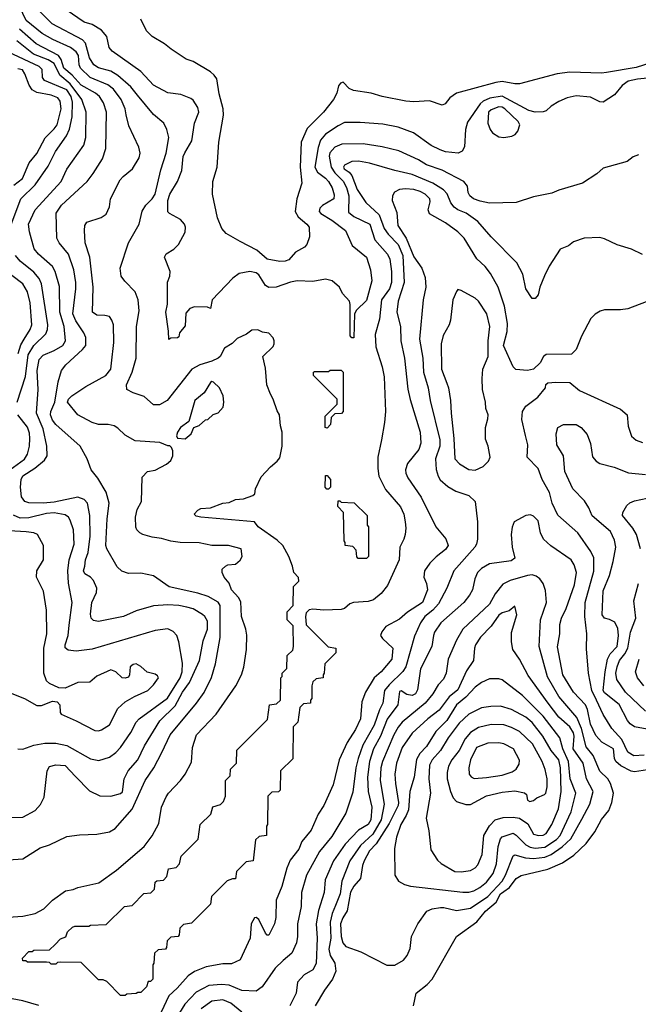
# Model space of a CAD drawing. Extents: x 501367 to 657802, y 482273 to 547541.
# Tile 82 of 256: x 561166 to 565088, y 494035 to 500282. Entities that reach past the tile are written whole.
import ezdxf

# ---------------------------------------------------------------- set-up
doc = ezdxf.new("R2010")
doc.units = 0

msp = doc.modelspace()

# ---------------------------------------------------------------- linework, layer by layer
at = {"layer": '0CON20XD'}
for points in [[(561092.7, 494587.3), (561185, 494594.7), (561265, 494610), (561318.7, 494641.3), (561375, 494695.6), (561455.7, 494754.3), (561505, 494762), (561535, 494776), (561666.9, 494805), (561780.5, 494885), (561955, 495036.7), (562005.8, 495104.2), (562048.5, 495181.5), (562065.5, 495285), (562095, 495350), (562110.6, 495375), (562185.5, 495455), (562215.4, 495495), (562255, 495571.2), (562262.1, 495665), (562288.2, 495745), (562411.8, 495875), (562535.5, 496055), (562572.5, 496125), (562586.6, 496173.4), (562604, 496285), (562606.6, 496376.6), (562600.9, 496415), (562573.1, 496495), (562567.7, 496587.7), (562552.7, 496615), (562510, 496665), (562495, 496706.7), (562463.3, 496745), (562450, 496775), (562450, 496795), (562470, 496815), (562485, 496822.5), (562535, 496826.7), (562565, 496853.3), (562576, 496875), (562570, 496925), (562490, 496945), (562385, 496946.5), (562305, 496962.3), (562183.9, 496963.9), (562125, 496972.2), (562065, 496990.6), (562005, 496998.1), (561947.5, 497015), (561927, 497027), (561908.8, 497045), (561902.1, 497062.1), (561900.6, 497125), (561911.9, 497175), (561938.6, 497225), (561941.7, 497378.3), (561975.9, 497414.1), (562025, 497424.4), (562097.6, 497462.4), (562124, 497485), (562137.5, 497515), (562136.2, 497546.2), (562128.3, 497568.3), (562117.5, 497577.5), (562105, 497577.5), (562055, 497600), (561898.7, 497608.7), (561835, 497645.8), (561789.3, 497689.3), (561765, 497704.2), (561727.3, 497712.7), (561665, 497713.1), (561625, 497725.6), (561534.4, 497775), (561470, 497855), (561474.5, 497875), (561495.8, 497895), (561584.6, 497955.4), (561712.2, 498025), (561744.5, 498065), (561747.2, 498102.8), (561763.7, 498233.7), (561761.5, 498345), (561751.1, 498375), (561735, 498398), (561705, 498405.7), (561655, 498406.5), (561627.5, 498425), (561632.7, 498585), (561611.5, 498775), (561581.9, 498865), (561577.5, 498945), (561580, 498975), (561592.7, 498997.3), (561682.8, 499027.2), (561715, 499048), (561735.6, 499094.4), (561742.5, 499145), (561803.5, 499265), (561822.3, 499287.7), (561880.6, 499335), (561924.4, 499405), (561928.9, 499435), (561922.4, 499472.4), (561857.3, 499607.3), (561841.5, 499678.5), (561834.7, 499715), (561810, 499775), (561760.5, 499840.5), (561725, 499867.9), (561612.3, 499915), (561551.4, 499975), (561544.1, 499995), (561539.8, 500055), (561525, 500078.7), (561487.3, 500105), (561375.7, 500155.7), (561307.7, 500195), (561206.6, 500276.6), (561144.8, 500404.8)], [(562933.3, 496743.3), (562903.3, 496775), (562896.2, 496815), (562872, 496875), (562834, 496945), (562799.3, 496979.3), (562678, 497065), (562655, 497096.7), (562315, 497125.8), (562285, 497132.5), (562273.3, 497145), (562295, 497170), (562315, 497180), (562375, 497183.8), (562455, 497213.8), (562495, 497218.8), (562535, 497238), (562585, 497242), (562645, 497262.5), (562656, 497274), (562662, 497305), (562697.7, 497382.3), (562755.8, 497444.2), (562799.5, 497480.5), (562815, 497502.5), (562830.8, 497575), (562830.8, 497665), (562820, 497705), (562813.8, 497775), (562799.2, 497799.2), (562774.2, 497875), (562755.5, 497905.5), (562733.5, 497965), (562725, 498070), (562706.7, 498145), (562772.3, 498207.7), (562780, 498225), (562780, 498245), (562773.6, 498263.6), (562745, 498292.5), (562705, 498300), (562675, 498313.8), (562638.3, 498311.7), (562605, 498286.7), (562545, 498258), (562513, 498227), (562465, 498198), (562437.1, 498145), (562425, 498133.5), (562385, 498115.2), (562307.3, 498092.7), (562258.5, 498065), (562100.8, 497865), (562052.7, 497837.3), (562015, 497838.6), (561955, 497891.1), (561884.6, 497914.6), (561845.8, 497935.8), (561844.2, 497965), (561879.1, 498045), (561903.6, 498133.6), (561906.7, 498335), (561923.8, 498435), (561918, 498505), (561897.5, 498555), (561831.9, 498621.9), (561809.4, 498655), (561802.2, 498705), (561855.3, 498865), (561924.6, 498985), (561943.3, 499066.7), (561965.5, 499104.5), (562006.1, 499145), (562025, 499175.6), (562061.5, 499328.5), (562095, 499433.8), (562111.9, 499535), (562099.4, 499585), (562080.6, 499625), (562015, 499680.6), (561913.4, 499803.4), (561871.3, 499855), (561788.5, 499928.5), (561745, 499954.3), (561665, 499976.1), (561635.4, 499995.4), (561608.8, 500038.8), (561582.5, 500132.5), (561564.8, 500154.8), (561372.9, 500255), (561283.3, 500345)], [(565230.1, 499919.9), (565083.3, 499905), (565025, 499892), (564985.6, 499865), (564937.5, 499805), (564865, 499759.4), (564845, 499760), (564785, 499790), (564695, 499797.5), (564637.5, 499785), (564585, 499762), (564535, 499733.3), (564505, 499703.3), (564485, 499696.7), (564434.1, 499695.9), (564395, 499705.5), (564225, 499796.4), (564147.3, 499782.7), (564105.4, 499764.6), (564085, 499747.9), (564005, 499632.2), (563992.4, 499585), (563985.6, 499474.4), (563972.7, 499447.3), (563945.6, 499434.4), (563865, 499443.8), (563832, 499455), (563775, 499483.5), (563663.8, 499563.8), (563565, 499598.8), (563468.1, 499618.1), (563325, 499630), (563225, 499629.1), (563185, 499608.7), (563106.1, 499555), (563073.3, 499516.7), (563058.7, 499471.3), (563037.2, 499345), (563053.9, 499313.9), (563105, 499276.9), (563124.1, 499255), (563146.8, 499215), (563160.3, 499169.7), (563157.5, 499145), (563086.3, 499103.7), (563070, 499085), (563064.4, 499065), (563075, 499052.3), (563145, 499009.7), (563230.9, 498945), (563275, 498850), (563365.6, 498775), (563390, 498695), (563399.2, 498625), (563365, 498500), (563301.7, 498438.3), (563290, 498415), (563285, 498262.5), (563273, 498263), (563262.5, 498275), (563262.5, 498475), (563257.5, 498495), (563213.3, 498545), (563193.8, 498585), (563148, 498625), (563105, 498634.5), (563025, 498621.5), (562925.3, 498624.7), (562883, 498617), (562792.5, 498585), (562745, 498582.5), (562725, 498595.8), (562682.6, 498662.6), (562665, 498675.5), (562625, 498684.4), (562558.3, 498671.7), (562517.3, 498642.7), (562387.5, 498505), (562375, 498450), (562357.5, 498457.5), (562275, 498459.2), (562245, 498448.8), (562220.5, 498419.5), (562215, 498340), (562180, 498295), (562175, 498270), (562167, 498263), (562125, 498260), (562111.7, 498251.7), (562110, 498305), (562091.9, 498425), (562104.1, 498475.9), (562104.3, 498615.7), (562118, 498655), (562120, 498685), (562084.1, 498775.9), (562095, 498796.2), (562143.8, 498825), (562174, 498855), (562215.6, 498934.4), (562217.5, 498965), (562212, 498985), (562185, 499014), (562115, 499052), (562105, 499063.3), (562104.6, 499134.6), (562117.8, 499175), (562166.5, 499255), (562193.5, 499325), (562203.6, 499413.6), (562213.8, 499436.2), (562257.9, 499512.1), (562274.2, 499625.8), (562301.5, 499695), (562295.3, 499725.3), (562265, 499770), (562251.3, 499781.3), (562187, 499807), (562105, 499818.5), (562015, 499865.5), (561935, 499952.5), (561752.8, 500082.8), (561734, 500105), (561719.5, 500175), (561684.5, 500215), (561625, 500250.4), (561575, 500266.7), (561460, 500345)], [(565395, 500080.2), (565075, 499978.3), (564885.9, 499945.9), (564855, 499941.4), (564655, 499948.8), (564575, 499937.9), (564335, 499875.4), (564305, 499874), (564225, 499888.6), (564185, 499883.6), (563935, 499815.6), (563893.9, 499786.1), (563863, 499747), (563845, 499738.8), (563765, 499767.8), (563665, 499760.5), (563615, 499764.6), (563465, 499794.6), (563395, 499815.5), (563282.4, 499832.4), (563254.4, 499844.4), (563217.5, 499885), (563200.5, 499879.5), (563188.3, 499861.7), (563177.5, 499815), (563155.5, 499775), (563093.1, 499695), (562989.5, 499590.5), (562950.8, 499505), (562943.7, 499345), (562954.2, 499245), (562924.1, 499145), (562912.3, 499065), (562930.8, 499030.8), (562987.7, 498985), (563000.8, 498965), (563004.7, 498905), (562987.2, 498855), (562971, 498839), (562915, 498805.8), (562871.9, 498758.1), (562850.4, 498749.6), (562815, 498746.4), (562735, 498763.1), (562669.2, 498819.2), (562564.2, 498875), (562475.3, 498925.3), (562447.7, 498957.7), (562419.6, 499025), (562388.8, 499175), (562390.5, 499255), (562418.2, 499345), (562428.8, 499505), (562458.8, 499675), (562455.5, 499715), (562430.2, 499810.2), (562415.7, 499905.7), (562399.8, 499929.8), (562375, 499951.5), (562265.4, 500015.4), (562222.2, 500032.2), (562126, 500095), (562085, 500129.2), (562005, 500175.7), (561971.1, 500211.1), (561935, 500284)], [(561095, 494951.4), (561185, 494958.6), (561295, 495026.7), (561355, 495047.5), (561465, 495099.5), (561545, 495110.5), (561655, 495114.2), (561735, 495129.5), (561770.6, 495149.4), (561878.3, 495271.7), (561962.3, 495455), (562017.3, 495535), (562067.6, 495632.4), (562119.6, 495745), (562286.9, 495945), (562335, 496012.9), (562382.2, 496107.8), (562406.9, 496195), (562437.9, 496362.1), (562437.8, 496565), (562425, 496586.7), (562361.2, 496621.2), (562295, 496643), (562114, 496684), (562015, 496753.1), (561935, 496769.5), (561855, 496768.1), (561813, 496783), (561785, 496809.2), (561718.4, 496925), (561712.5, 496945), (561720.5, 497115), (561733.4, 497215), (561713.8, 497285), (561662.2, 497372.2), (561618.6, 497425), (561594.4, 497495), (561549.1, 497575), (561395, 497713.6), (561375, 497740.5), (561360.7, 497775), (561363.4, 497795), (561388.8, 497855), (561410.8, 497985), (561432, 498055), (561458.9, 498091.1), (561565, 498188.5), (561585.9, 498215), (561584.7, 498265), (561573.2, 498295), (561555, 498320.5), (561522, 498372), (561503.2, 498415), (561521.7, 498575), (561521.6, 498615), (561508.9, 498695), (561475, 498793.3), (561417.1, 498865), (561402, 498895), (561398.1, 499055), (561432, 499105), (561594.5, 499255), (561632.7, 499305), (561690.5, 499399.5), (561712.7, 499465), (561716.4, 499695), (561698.4, 499755), (561671.3, 499795), (561646.3, 499816.3), (561555, 499865.6), (561498.9, 499928.9), (561445.1, 499975), (561429, 500029), (561411.9, 500055), (561269.5, 500129.5), (561165, 500220.6)], [(561105, 495220), (561185, 495222.9), (561263.8, 495265), (561298.7, 495301.3), (561322.1, 495347.9), (561340, 495515), (561355.8, 495544.2), (561395, 495554.3), (561455, 495548.9), (561520.2, 495480.2), (561608.9, 495388.9), (561675, 495357.5), (561745, 495355.7), (561805, 495372.2), (561818.3, 495381.7), (561828.2, 495465), (561853.1, 495516.9), (561915.3, 495585), (561957.9, 495675), (562055, 495833.9), (562152, 495928), (562198.1, 496015), (562243.1, 496076.9), (562306.1, 496215), (562330, 496340), (562357.3, 496415), (562356.5, 496465), (562340, 496495), (562325, 496508.2), (562265, 496543.6), (562225, 496554.6), (562175.9, 496565.9), (562105, 496569.6), (562015, 496562.3), (561905, 496530.9), (561825, 496494.6), (561665, 496462.9), (561635, 496469.2), (561619.4, 496485), (561615, 496510), (561623.8, 496585), (561653.1, 496646.9), (561655.4, 496675), (561635, 496722.5), (561615, 496744), (561578.8, 496765), (561570.8, 496785), (561580, 496815), (561582.5, 496855), (561599.5, 496900.5), (561612.5, 497005), (561611.1, 497135), (561595.4, 497215), (561575, 497237.7), (561535, 497251.3), (561385, 497220.5), (561314, 497214), (561225, 497216.9), (561198, 497225), (561177.9, 497255), (561171.6, 497315), (561175.3, 497365), (561185, 497387.5), (561262.9, 497437.1), (561323.9, 497486.1), (561339.4, 497515), (561337.8, 497575), (561314, 497685), (561271.6, 497785), (561282.4, 497935), (561277.1, 498055), (561288.7, 498125), (561315, 498153.4), (561385, 498182.7), (561439.5, 498215), (561456.8, 498245), (561447, 498335), (561420.9, 498425), (561418.1, 498588.1), (561391.3, 498685), (561374.6, 498715), (561284.5, 498795), (561257.2, 498827.2), (561228, 498935), (561222.9, 498985), (561263.9, 499075), (561428.2, 499255), (561465, 499332.9), (561571.8, 499485), (561585.3, 499535), (561586.6, 499695), (561560.8, 499775), (561485.1, 499875.1), (561420.5, 499930.5), (561383.7, 500003.7), (561347, 500027), (561252.7, 500062.7), (561147.7, 500147.7)], [(561104.7, 498965), (561173, 499145), (561265.2, 499234.8), (561347.5, 499352.5), (561394.1, 499445), (561462.9, 499545), (561482.4, 499587.6), (561499.8, 499665), (561501.4, 499758.6), (561492.4, 499795), (561465, 499836.7), (561323.3, 499895), (561310, 499915), (561309.5, 499965), (561289.6, 499985), (561095, 500076.5)], [(561128.7, 499231.3), (561183.8, 499275), (561225.8, 499374.2), (561275, 499431.9), (561327, 499533), (561385, 499588.2), (561403, 499615), (561428.3, 499715), (561422.9, 499765), (561407.3, 499785), (561365, 499803.8), (561275, 499819.5), (561245, 499837.2), (561225.7, 499865.7), (561198.5, 499938.5), (561183.2, 499963.2), (561155, 499969.2)], [(564235, 499534.7), (564286.4, 499543.6), (564306.8, 499553.2), (564325.3, 499575), (564336.7, 499615), (564326.1, 499636.1), (564242.4, 499715), (564225, 499727), (564205, 499728), (564155, 499709), (564139.4, 499695), (564134.1, 499625), (564148.8, 499585), (564165, 499563.2), (564205, 499539.2), (564235, 499534.7)], [(565090, 499425), (565055, 499412.5), (565017.7, 499382.3), (564865, 499338.8), (564825, 499304), (564735.4, 499244.6), (564585, 499200), (564541.2, 499181.2), (564425, 499158), (564315, 499121.1), (564145, 499118.4), (564085, 499130), (564044.3, 499144.3), (564021.1, 499165), (564010.5, 499185), (564005.5, 499225), (563981.9, 499255), (563845, 499327.2), (563745, 499361.4), (563695, 499391.6), (563570.5, 499449.5), (563465, 499475.9), (563344.3, 499494.3), (563207.9, 499492.1), (563165, 499473.3), (563133.4, 499436.6), (563127.6, 499415), (563140, 499345), (563165, 499309), (563216.6, 499256.6), (563237.8, 499217.8), (563253.7, 499165), (563250.9, 499060.9), (563285, 499033.4), (563385.2, 498985), (563417.2, 498885), (563498.1, 498795), (563513.2, 498763.2), (563522.7, 498685), (563523.2, 498615), (563510.8, 498575), (563461.2, 498505), (563447.4, 498382.6), (563420.8, 498285), (563423.8, 498205), (563465, 498080), (563476.1, 498016.1), (563484.6, 497795), (563478.9, 497725), (563459.4, 497615), (563437.1, 497505), (563436.3, 497433.7), (563443.8, 497385), (563485, 497300), (563580.8, 497190.8), (563601.2, 497145), (563611, 497095), (563614.8, 497055), (563610.5, 497015), (563602.2, 496985), (563576.8, 496935), (563573.1, 496855), (563497.5, 496692.5), (563457.9, 496642.1), (563409.1, 496600.9), (563375, 496590), (563282.5, 496585), (563260, 496575), (563225, 496546.7), (563205, 496540), (563095, 496536.2), (563025, 496542.5), (563001.7, 496538.3), (562981.7, 496518.3), (562977.5, 496495), (562981.7, 496441.7), (563121.7, 496301.7), (563170, 496295), (563170, 496265), (563100, 496195), (563097.5, 496135), (563090, 496125), (563090, 496105), (563045, 496100), (563025, 496080), (563017.5, 496055), (563017.5, 495975), (563010, 495965), (563010, 495945), (562965, 495940), (562941.7, 495918.3), (562930, 495825), (562900, 495795), (562897, 495593), (562820, 495515), (562817, 495393), (562807, 495383), (562765, 495380), (562740, 495355), (562737.5, 495175), (562730, 495165), (562730, 495105), (562685, 495100), (562661.7, 495078.3), (562647.5, 494945), (562601.7, 494938.3), (562541.7, 494878.3), (562535, 494830), (562515, 494830), (562481.7, 494818.3), (562381.7, 494718.3), (562375, 494670), (562255, 494550), (562205, 494540), (562181.7, 494518.3), (562177.5, 494475), (562170, 494465), (562125, 494460), (562101.7, 494438.3), (562097.5, 494395), (562090, 494385), (562045, 494380), (562021.7, 494358.3), (562017.5, 494295), (562010, 494285), (562010, 494195), (561995, 494180), (561981.7, 494178.3), (561970, 494145), (561935, 494110), (561915, 494110), (561905, 494102.5), (561845, 494100), (561835, 494090), (561805, 494090), (561718.3, 494178.3), (561695, 494190), (561665, 494190), (561555, 494300), (561425, 494302.5), (561405, 494300), (561395, 494290), (561365, 494290), (561355, 494300), (561335, 494302.5), (561215, 494302.5), (561205, 494310), (561185, 494310), (561183, 494327), (561225, 494370), (561245, 494370), (561255, 494377.5), (561355, 494380), (561390, 494415), (561425, 494450), (561458.3, 494461.7), (561470, 494495), (561500, 494525), (561515, 494530), (561605, 494530), (561615, 494537.5), (561715, 494540), (561830, 494655), (561878.3, 494661.7), (561953, 494737), (561998.3, 494741.7), (562020, 494765), (562025, 494810), (562035, 494817.5), (562078.3, 494821.7), (562100, 494845), (562110, 494895), (562158.3, 494901.7), (562180, 494925), (562190, 494975), (562298.3, 495081.7), (562310, 495175), (562378.3, 495241.7), (562391.7, 495288.3), (562438.3, 495301.7), (562458.3, 495321.7), (562470, 495355), (562470, 495455), (562500, 495485), (562503, 495527), (562540, 495565), (562543, 495647), (562738.3, 495841.7), (562750, 495935), (562795, 495940), (562820, 495965), (562822.5, 496105), (562830, 496115), (562830, 496135), (562860, 496165), (562863, 496247), (562898.3, 496281.7), (562902.5, 496305), (562900, 496435), (562863, 496473), (562862.5, 496525), (562900, 496565), (562902.5, 496685), (562935, 496720), (562933.3, 496743.3)], [(565115, 498791.2), (565045, 498825.8), (564955, 498854), (564875, 498892), (564845, 498900), (564745, 498896.2), (564678.3, 498871.7), (564645, 498846.7), (564593.3, 498825), (564522.6, 498717.4), (564494.2, 498655.8), (564464, 498585), (564453.3, 498535), (564435, 498513.3), (564415, 498513.3), (564374.4, 498575), (564357.3, 498667.3), (564319.3, 498739.3), (564155, 498904), (564071.5, 499001.5), (563997.1, 499055), (563945, 499075.3), (563921.2, 499091.2), (563899.9, 499119.9), (563876.4, 499176.4), (563852.6, 499202.6), (563785, 499243.9), (563655, 499300), (563544.8, 499324.8), (563385, 499371.3), (563315, 499384), (563271.3, 499381.3)], [(563271.3, 499381.3), (563225, 499359.5), (563219.3, 499345), (563224.1, 499335), (563254.5, 499314.5), (563272.7, 499292.7), (563305.4, 499205), (563361.3, 499121.3), (563444.4, 499044.4), (563476.8, 498956.8), (563501.7, 498921.7), (563565.4, 498855.4), (563594.5, 498785), (563603.1, 498615), (563566.7, 498495), (563558.2, 498425), (563580.4, 498335), (563581.8, 498245), (563606.7, 498135), (563627.8, 497937.8), (563642, 497872), (563704.6, 497665), (563710.5, 497595), (563696, 497554), (563624.6, 497465.4), (563612.5, 497425), (563614.6, 497404.6), (563626.9, 497375), (563711.2, 497251.2), (563803.8, 497063.8), (563868.3, 496988.3), (563882.9, 496945), (563865, 496920), (563806.1, 496873.9), (563766.7, 496833.3), (563731.9, 496785), (563728.1, 496745), (563745.5, 496705), (563751.8, 496665), (563719.5, 496585), (563625, 496522.5), (563575, 496478.5), (563488.7, 496431.3), (563461.4, 496398.6), (563454.4, 496375), (563466, 496355), (563531.2, 496295), (563525.6, 496225), (563458.9, 496145), (563414, 496106), (563358.9, 496015), (563335.4, 495954.6), (563326.2, 495845), (563295, 495777.5), (563241.5, 495695), (563190.9, 495585), (563153.3, 495426.7), (563094.6, 495295.4), (563059.6, 495240.4), (563015, 495140), (562955, 495067.5), (562935, 495019.2), (562880.9, 494949.1), (562860.9, 494899.1), (562827.9, 494782.1), (562793.1, 494695), (562790, 494585), (562781.9, 494545), (562745, 494473.3), (562735, 494473.3), (562725, 494486.7), (562683.4, 494573.4), (562665, 494585.8), (562655, 494582.5), (562633.5, 494545), (562627.5, 494455), (562564.2, 494315.8), (562508.3, 494291.7), (562455, 494290.4), (562347.4, 494272.6), (562275, 494243.1), (562234.3, 494215.7), (562163.8, 494136.2), (562111.7, 494088.3), (562062.7, 493985)], [(565137.7, 498492.3), (565023, 498447), (564975, 498440), (564875, 498440), (564847.3, 498432.7), (564815, 498413.3), (564786.7, 498385), (564727.3, 498272.7), (564695, 498190), (564665, 498160), (564505, 498158), (564488, 498145), (564465.9, 498104.1), (564425, 498063.3), (564385, 498056.2), (564312.9, 498062.9), (564295, 498080), (564233.8, 498215), (564256, 498304), (564258.5, 498355), (564240.9, 498465), (564200.8, 498585), (564152.1, 498672.1), (564116.9, 498715), (564063.8, 498765), (563983.9, 498895), (563945, 498935.3), (563865, 498993.4), (563765, 499050), (563755.3, 499075), (563768.2, 499125), (563766.7, 499145), (563736.9, 499175), (563705, 499192), (563665, 499203.7), (563612.5, 499207.5), (563575, 499204.3), (563542.9, 499187.1), (563530, 499165), (563528.3, 499135), (563558.4, 499058.4), (563564.8, 498975), (563616.2, 498895), (563665, 498777.5), (563716.8, 498705), (563736.8, 498645), (563740.8, 498585), (563725.4, 498505), (563702.2, 498255), (563722.5, 498135), (563726.3, 498046.3), (563755.8, 497945), (563768.2, 497865), (563830.2, 497615), (563830.2, 497575), (563803, 497495), (563807.6, 497427.6), (563819.6, 497385), (563832.7, 497362.7), (563880.3, 497320.3), (563931.2, 497291.2), (564013.4, 497263.4), (564054.5, 497225), (564067.9, 497095), (564067.9, 496985), (564062.7, 496955), (564052.7, 496935), (563918, 496785), (563874.3, 496674.3), (563821.1, 496575), (563785, 496535.2), (563734.1, 496495.9), (563707.7, 496455), (563669, 496371), (563614.3, 496175.7), (563595, 496147.2), (563507.9, 496062.1), (563478.4, 496025), (563468.9, 495945), (563447.6, 495902.4), (563413.6, 495806.4), (563341.3, 495678.7), (563311.6, 495595), (563298, 495535), (563279.4, 495380.6), (563235, 495247.5), (563145, 495099.5), (563066.2, 495003.8), (562985.3, 494855), (562953.6, 494745), (562950.6, 494655), (562928, 494545), (562928.2, 494465), (562921.6, 494425), (562891.8, 494358.2), (562837, 494313), (562785.4, 494265), (562704.1, 494145.9), (562665, 494118.8), (562575, 494122.2), (562495.2, 494155.2), (562445, 494161.1), (562365.8, 494155), (562285, 494110.9), (562214.1, 494035.9), (562065.2, 493794.8)], [(561150.2, 497855), (561202.6, 498017.4), (561219.2, 498155), (561255, 498214.2), (561331.4, 498288.6), (561341.8, 498315), (561344.1, 498345.9), (561305.2, 498605.2), (561288.9, 498638.9), (561255, 498680.8), (561169.4, 498749.4), (561139.7, 498785)], [(561155.4, 498164.6), (561172.3, 498217.7), (561194.6, 498255.4), (561232.3, 498315), (561243.3, 498345), (561231.7, 498485), (561215.6, 498555.6), (561185, 498605.4), (561055.6, 498705)], [(564055, 497424.3), (564105, 497446), (564139.3, 497480.7), (564150, 497505), (564136.2, 497575), (564120.5, 497620.5), (564120, 497695), (564135, 497750), (564135.7, 497775), (564122, 497815), (564120, 497855), (564101.4, 497935), (564098.1, 498005), (564102.5, 498065), (564136.7, 498145), (564136.6, 498245), (564146.2, 498335), (564129.1, 498415), (564075.6, 498495), (564055, 498515.6), (563965, 498563.8), (563945, 498568.8), (563935, 498557.5), (563912.5, 498505), (563897.1, 498375), (563888.6, 498345), (563851.5, 498278.5), (563837.7, 498225), (563840.7, 498065), (563874.4, 497975), (563885.6, 497945), (563898.2, 497865), (563901.1, 497785), (563919.8, 497625), (563924.5, 497495), (563955, 497464.2), (564015, 497427.5), (564055, 497424.3)], [(563115, 497690), (563102.5, 497695), (563103, 497767), (563178.3, 497841.7), (563180, 497875), (563030, 498025), (563030, 498045), (563035, 498050), (563125, 498050), (563135, 498057.5), (563205, 498057.5), (563217.5, 498045), (563217.5, 497795), (563207, 497783), (563165, 497780), (563141.7, 497758.3), (563137, 497713), (563115, 497690)], [(562215, 497623.3), (562252.5, 497655), (562270, 497695), (562305, 497707.5), (562345, 497742.5), (562360, 497745), (562393, 497777), (562425, 497787.5), (562455.9, 497824.1), (562460, 497855), (562455.9, 497895.9), (562432, 497945), (562395, 497982.5), (562385, 497985.7), (562375, 497979.2), (562336.2, 497913.8), (562277.5, 497865), (562238, 497732), (562186.2, 497695), (562166, 497665), (562161.2, 497641.2), (562167, 497627), (562215, 497623.3)], [(565125, 495615.5), (565061.2, 495611.2), (565021.7, 495635), (564983.7, 495713.7), (564920.8, 495785), (564865, 495873.5), (564823.8, 495965), (564793, 496025), (564772.5, 496135), (564760.7, 496289.3), (564763.1, 496385), (564749.8, 496495), (564752.3, 496585), (564807.6, 496782.4), (564807.2, 496867.2), (564788.1, 496908.1), (564704.5, 497025), (564578.3, 497138.3), (564542.7, 497215), (564525, 497280.8), (564478.9, 497365), (564453.8, 497435), (564383.5, 497505), (564387.5, 497585), (564373.1, 497643.1), (564349.5, 497745), (564354.6, 497795.4), (564375, 497829.2), (564452.5, 497887.5), (564500, 497945), (564503, 497967), (564515, 497977.5), (564565, 497982.5), (564655, 497980), (564715, 497930), (564975, 497811.5), (565018.6, 497775), (565023.4, 497703.4), (565045, 497638.8), (565075, 497614), (565115, 497600)], [(561102.7, 497425), (561197.5, 497492.5), (561215.2, 497524.8), (561227.7, 497575), (561230.6, 497625), (561228.8, 497658.8), (561215, 497695.5), (561153.7, 497775)], [(565145, 495781.2), (565065, 495796.1), (565036.5, 495815), (565019.6, 495835), (564966.6, 495936.6), (564875, 496010), (564865.3, 496025), (564877.5, 496145), (564893.5, 496225), (564910.9, 496259.1), (564955.2, 496305), (564963.1, 496375), (564959.4, 496419.4), (564938.9, 496458.9), (564906.9, 496476.9), (564875, 496485.6), (564859.6, 496505), (564865, 496657.5), (564905.3, 496754.7), (564930, 496845), (564946.2, 496935), (564938.5, 496978.5), (564911.2, 497035), (564795, 497134.4), (564775.4, 497185.4), (564748, 497228), (564673.1, 497305), (564623.1, 497415), (564614.4, 497514.4), (564572.7, 497585), (564567.1, 497655), (564578.8, 497695), (564615, 497712.5), (564695, 497712.9), (564726, 497695), (564765, 497650), (564785, 497592.5), (564798.8, 497508.8), (564820.5, 497480.5), (564845, 497465.8), (564935, 497442), (565025.6, 497405.6), (565135, 497397.1)], [(563125, 497302.5), (563113, 497303), (563102.5, 497315), (563105, 497390), (563115, 497390), (563137.5, 497365), (563137.5, 497315), (563125, 497302.5)], [(563365, 496862.5), (563313, 496863), (563303, 496873), (563300, 496915), (563278.3, 496938.3), (563230, 496945), (563230, 496965), (563222.5, 496975), (563220, 497155), (563183, 497193), (563185, 497230), (563195, 497230), (563205, 497220), (563287, 497217), (563370, 497135), (563370, 497075), (563377.5, 497065), (563377.5, 496875), (563365, 496862.5)], [(565102.9, 496925), (565076.9, 497015), (565054.6, 497055), (564987.3, 497135), (564990, 497155), (565015, 497198.6), (565035, 497216.5), (565065, 497228.8), (565145, 497245.4)], [(561155, 495655.5), (561185, 495653.5), (561255, 495678.7), (561325, 495690.9), (561395, 495690.9), (561465, 495677.3), (561615, 495592.1), (561668.3, 495581.7), (561735, 495603.1), (561775, 495632.3), (561806.2, 495665), (561871.2, 495758.8), (561904.6, 495825), (561922.7, 495845), (562103.3, 495976.7), (562183.6, 496105), (562195.6, 496145), (562198.7, 496198.7), (562174.7, 496334.7), (562161.5, 496375), (562139.5, 496399.5), (562105, 496416.1), (562025, 496406.8), (561625, 496288), (561525, 496275.3), (561472.5, 496282.5), (561455.4, 496295.4), (561454.1, 496315), (561473.6, 496375), (561479.9, 496440.1), (561498.6, 496585), (561476.2, 496706.2), (561472.2, 496785), (561480, 496855), (561512, 496955), (561508, 497045), (561486.6, 497106.6), (561474.8, 497124.8), (561455, 497139.2), (561385, 497151.9), (561335, 497147.8), (561225, 497121), (561169.8, 497119.8), (561127.1, 497137.1)], [(565147.6, 495522.4), (565065, 495509.6), (565044.1, 495514.1), (564978.5, 495548.5), (564945.6, 495575), (564937.5, 495595), (564931.8, 495655), (564857.3, 495697.3), (564819.9, 495739.9), (564785, 495811.4), (564766.3, 495905), (564754.4, 495934.4), (564677.3, 496015), (564610.4, 496125), (564576.9, 496303.1), (564590, 496385), (564591.5, 496445), (564601.4, 496485), (564631.8, 496545), (564684.7, 496695), (564697.5, 496775), (564682.8, 496822.8), (564663.1, 496855), (564533.8, 496943.8), (564487.8, 496985), (564469.1, 497025), (564453.1, 497103.1), (564425, 497132), (564405, 497139.2), (564375, 497136), (564301.2, 497095), (564288.3, 497061.7), (564282.5, 497015), (564288.6, 496935), (564305.4, 496864.6), (564281.4, 496848.6), (564145, 496829.6), (564095, 496799.2), (564069.1, 496775), (564051.5, 496735), (564036.4, 496663.6), (564019.1, 496630.9), (563983.3, 496585), (563835.8, 496454.2), (563797.1, 496395), (563789.2, 496375), (563780.4, 496305), (563706.5, 496163.5), (563689.2, 496029.2), (563675, 496005.4), (563655, 495993.4), (563620, 496000), (563585, 496024.4), (563575, 496018.9), (563564.1, 495935), (563496.6, 495843.4), (563454, 495736), (563410.2, 495655), (563383.2, 495575), (563370.4, 495475), (563375.7, 495385), (563399, 495285), (563392.7, 495205), (563375, 495175.3), (563315, 495138.9), (563229.3, 495050.7), (563155, 494944.5), (563102.9, 494825), (563097.5, 494745), (563061, 494629), (563045.8, 494545), (563052.8, 494455), (563046.2, 494293.8), (563025, 494253.1), (562968.9, 494221.1), (562926.9, 494175), (562919.1, 494105), (562879.1, 494025)], [(561096, 496015), (561196.7, 495975), (561275, 495930), (561305, 495930), (561375, 495958.8), (561403.8, 495953.8), (561420, 495935), (561422.5, 495885), (561430, 495875), (561525, 495833.8), (561642.1, 495772.1), (561665, 495770), (561685, 495775.8), (561735, 495807.5), (561788, 495912), (561835.5, 495954.5), (561895, 495988.5), (561978, 496025), (562015, 496061.2), (562046.7, 496105), (562039.5, 496119.5), (562025, 496130), (561975, 496141.2), (561935, 496178.8), (561905, 496194), (561885, 496191.2), (561866.7, 496175), (561862.5, 496125), (561855, 496110), (561835, 496103.3), (561815, 496106.7), (561775, 496143.3), (561745, 496156), (561655, 496115.8), (561611.7, 496078.3), (561535, 496076), (561455, 496040), (561415, 496042), (561355, 496069.2), (561335, 496086.2), (561320, 496135), (561319.5, 496295), (561337.8, 496385), (561336.9, 496535), (561318, 496655), (561272.9, 496745), (561275.7, 496785), (561316.7, 496855), (561317.8, 496945), (561280, 497015), (561255.9, 497025.9), (561206.7, 497033.3), (561025, 497042.5)], [(563662.9, 494025), (563680, 494105), (563750.1, 494159.9), (563780.5, 494195), (563935.9, 494464.1), (564065, 494558.9), (564118.7, 494625), (564186.3, 494683.7), (564215.2, 494735), (564235, 494750.8), (564272.4, 494775), (564315, 494832.1), (564345, 494852.3), (564515, 494892.7), (564607.4, 494932.6), (564679.4, 494980.6), (564758.8, 495055), (564812.1, 495127.9), (564855, 495208.1), (564900.9, 495265), (564920, 495315), (564931.3, 495375), (564913.2, 495435), (564894.3, 495464.3), (564844.3, 495514.3), (564802.2, 495612.2), (564757.3, 495667.3), (564727.6, 495785), (564697.9, 495855), (564585, 495986.8), (564513.2, 496113.2), (564460.7, 496305), (564468.7, 496475), (564505.4, 496585), (564500.2, 496660.2), (564485, 496703.8), (564465, 496734), (564440.6, 496750.6), (564415, 496758.5), (564385, 496755.4), (564276.6, 496723.4), (564230.6, 496699.4), (564180.4, 496639.6), (564145, 496573.2), (563976.9, 496415), (563936.2, 496345), (563883.3, 496225), (563871.1, 496135), (563852.9, 496097.1), (563819.4, 496060.6), (563786.2, 496003.8), (563737.8, 495945), (563592, 495825), (563565, 495792.3), (563539, 495745), (563467.5, 495575), (563455.9, 495534.1), (563452.2, 495455), (563476.1, 495305), (563457.6, 495205), (563404.8, 495115), (563328, 495042), (563258.9, 494945), (563208.1, 494815), (563197.6, 494735), (563167.8, 494662.2), (563148.2, 494611.8), (563135.5, 494555), (563138.3, 494455), (563126, 494385), (563134.8, 494345), (563163.5, 494295), (563170, 494245), (563150, 494195), (563099.5, 494125), (563039.6, 494025)], [(565133.7, 495893.7), (565008.2, 496015), (564953.3, 496095), (564946.7, 496135), (564954.3, 496175), (564970.2, 496215), (565002.4, 496257.6), (565021.6, 496295), (565038.3, 496395), (565073, 496485), (565059.7, 496595), (565089.5, 496705)], [(563545, 494282), (563600, 494315), (563622, 494345), (563641.2, 494388.8), (563650, 494465), (563690, 494545), (563748, 494625), (563780.6, 494639.4), (563835, 494648.5), (563855, 494649.1), (563935, 494630), (564025, 494644.7), (564135, 494719.3), (564225, 494815.7), (564246.8, 494853.2), (564295, 494977.5), (564306.5, 494983.5), (564373.5, 494963.5), (564425, 494959.4), (564495, 494967.7), (564535.3, 494984.7), (564605.6, 495034.4), (564660.2, 495085), (564730.5, 495209.5), (564781.6, 495305), (564802.7, 495385), (564759.1, 495465), (564739.2, 495565), (564676, 495655), (564681.7, 495735), (564676.9, 495756.9), (564655, 495794.1), (564585, 495856.5), (564516.7, 495945), (564390.3, 496120.3), (564335.3, 496225.3), (564293.1, 496285), (564283.8, 496335), (564285.4, 496394.6), (564318.5, 496505), (564305, 496560), (564269.3, 496530.7), (564225, 496518.5), (564205, 496503.8), (564155.9, 496434.1), (564088.7, 496365), (564056.9, 496315), (564049.7, 496295), (564042.7, 496215), (564000.2, 496149.8), (563945, 496030.7), (563890, 495985), (563825, 495900), (563753.2, 495845), (563655, 495754.6), (563591.8, 495665), (563556.2, 495565), (563545.2, 495495), (563548.3, 495435), (563569, 495315), (563566.9, 495295), (563508.2, 495181.8), (563427, 495053), (563385, 495008.7), (563349.5, 494945), (563339, 494915), (563327.2, 494832.8), (563285, 494784.7), (563263.6, 494746.4), (563243, 494627), (563215, 494583.5), (563200.2, 494545), (563204.1, 494464.1), (563215, 494425.7), (563235, 494401.9), (563328.5, 494368.5), (563495, 494284), (563545, 494282)], [(565124.5, 496055), (565084.4, 496105), (565071.8, 496145), (565093.8, 496225)], [(564015, 494746.5), (564045, 494754.7), (564084, 494776), (564125, 494809.1), (564167.3, 494865), (564189.8, 494925), (564199.4, 495035), (564215, 495084.3), (564225, 495098.2), (564295, 495119.7), (564315, 495108.4), (564375, 495047), (564402, 495032), (564435, 495025.6), (564495, 495031.7), (564568.8, 495081.2), (564594, 495105), (564662.3, 495255), (564692.3, 495375), (564656.9, 495465), (564646, 495575), (564610.9, 495655), (564590, 495725), (564485, 495862.9), (564354.4, 495994.4), (564225, 496092.5), (564205, 496099.5), (564145, 496100), (564095, 496075.5), (564055, 496046.2), (563995, 495982.6), (563935.2, 495935), (563874.9, 495835.1), (563804.3, 495765.7), (563745, 495670), (563703.7, 495626.3), (563681.7, 495588.3), (563668.3, 495475), (563639.4, 495385), (563630.5, 495269.5), (563616.9, 495233.1), (563582.6, 495175), (563556.2, 495095), (563542.7, 495022.7), (563544.3, 494855), (563568.8, 494815), (563605, 494795.6), (563645, 494783.8), (563975, 494746.9), (564015, 494746.5)], [(563965, 494874.5), (564025, 494884.5), (564055, 494900.5), (564070.9, 494919.1), (564099.3, 494985), (564109.2, 495105), (564145, 495166.5), (564181.1, 495205), (564230.7, 495219.3), (564295, 495222.4), (564335, 495215.2), (564388.7, 495178.7), (564425, 495114.5), (564455, 495106.4), (564485, 495108.2), (564505, 495119.2), (564540.9, 495175), (564581.8, 495275), (564598.6, 495385), (564594.8, 495535), (564584.4, 495585), (564536.2, 495645), (564482.7, 495735), (564415, 495823.4), (564375, 495856.4), (564285.5, 495904.5), (564215, 495926), (564154, 495924), (564095, 495914.7), (564015, 495875.3), (563952.5, 495817.5), (563883.3, 495725), (563834.7, 495645), (563781.4, 495585), (563765, 495552.5), (563760.5, 495465), (563770.8, 495375), (563742.7, 495215), (563760.9, 495135), (563773.5, 495015), (563815, 494950), (563838.6, 494928.6), (563925, 494877.5), (563965, 494874.5)], [(564025, 495301.5), (564125, 495356.5), (564225, 495381.5), (564305, 495388.4), (564366.4, 495376.4), (564380, 495365), (564385, 495330), (564401.2, 495321.2), (564425, 495328), (564445.4, 495344.6), (564494.7, 495365.3), (564502.9, 495375), (564511, 495415), (564510.5, 495465), (564497.2, 495525), (564478.2, 495575), (564417.5, 495687.5), (564335.2, 495765.2), (564285, 495791.4), (564235, 495807.1), (564155, 495809.8), (564075, 495791.4), (564025, 495760), (563991.2, 495718.8), (563952, 495645), (563905.3, 495585), (563885.3, 495545), (563876.3, 495505), (563875.8, 495465), (563898.3, 495385), (563914.3, 495344.3), (563935, 495321.2), (563995, 495302.5), (564025, 495301.5)], [(564048.3, 495468.3), (564125, 495474.6), (564225, 495489.2), (564289.4, 495510.6), (564313.8, 495526.2), (564332.8, 495557.2), (564335.6, 495584.4), (564298.1, 495655), (564235, 495687.5), (564205, 495693.3), (564135, 495690.9), (564063.6, 495665), (564024.6, 495585), (564014.6, 495535), (564015.7, 495495), (564028.3, 495478.3), (564048.3, 495468.3)], [(561286.5, 494026.5), (561185, 494057.7), (561085, 494075.3), (560856.4, 494146.4), (560744.6, 494165.4), (560666, 494164), (560625, 494156.2), (560539.3, 494100.7), (560461.5, 494035), (560336.3, 493963.7)], [(562575.6, 493985.6), (562505, 494041.1), (562455, 494063.1), (562385, 494054.1), (562316.2, 494005)]]:
    msp.add_lwpolyline(points, dxfattribs=at)

doc.saveas('drawing.dxf')
